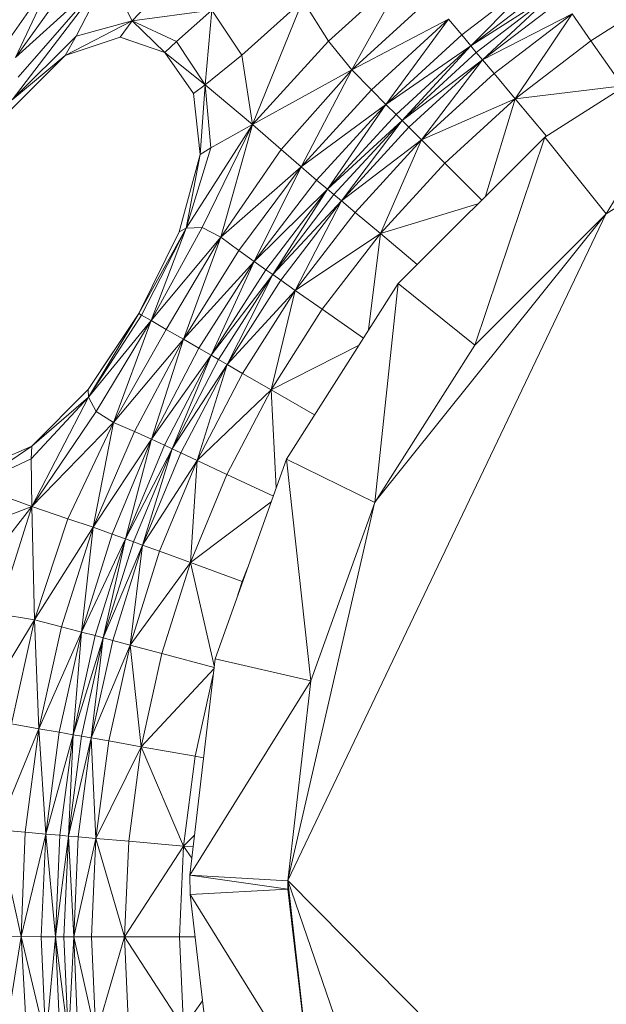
# Model space of a CAD drawing. Header units: feet. Extents: x 154 to 734, y 944 to 1247.
# Tile 51 of 63: x 241 to 253, y 1013 to 1035. Entities that reach past the tile are written whole.
import ezdxf

# ---------------------------------------------------------------- set-up
doc = ezdxf.new("R2010")
doc.units = ezdxf.units.FT
doc.header["$MEASUREMENT"] = 0
doc.layers.get('0').update_dxf_attribs({"true_color": 0x5890e1})

# ---------------------------------------------------------------- blocks, each defined once
blk = doc.blocks.new('A$Ca1c6a726')
at = {"color": 0, "linetype": 'Continuous', "lineweight": 0, "extrusion": (2.22045e-16, 1, -2.22045e-16)}
for p, q in [((87.278, 91.414), (86.282, 89.974)), ((86.282, 89.974), (87.278, 91.414)), ((87.278, 91.414), (86.403, 89.556)), ((86.403, 89.556), (87.278, 91.414)), ((94.881, 91.452), (93.177, 89.909)), ((93.177, 89.909), (94.881, 91.452)), ((94.881, 91.452), (93.682, 89.291)), ((93.682, 89.291), (94.881, 91.452)), ((97.824, 91.399), (96.061, 90.046)), ((96.061, 90.046), (97.824, 91.399)), ((97.824, 91.399), (96.259, 89.81)), ((96.259, 89.81), (97.824, 91.399)), ((88.413, 91.377), (86.334, 88.64)), ((88.413, 91.377), (86.334, 88.64)), ((88.413, 91.377), (86.403, 89.556)), ((88.413, 91.377), (86.403, 89.556)), ((87.652, 91.295), (86.403, 89.556)), ((87.652, 91.295), (86.403, 89.556)), ((86.465, 89.136), (88.413, 91.377)), ((88.413, 91.377), (86.465, 89.136)), ((88.413, 91.377), (87.715, 90.023)), ((87.715, 90.023), (88.413, 91.377)), ((88.927, 90.349), (88.413, 91.377)), ((88.927, 90.349), (88.413, 91.377)), ((89.724, 91.191), (88.927, 90.349)), ((88.927, 90.349), (89.724, 91.191)), ((98, 91.148), (96.259, 89.81)), ((98, 91.148), (96.259, 89.81)), ((98.106, 90.997), (96.259, 89.81)), ((98.106, 90.997), (96.259, 89.81)), ((98.106, 90.997), (96.377, 89.669)), ((96.377, 89.669), (98.106, 90.997)), ((98.106, 90.997), (96.512, 89.508)), ((96.512, 89.508), (98.106, 90.997)), ((100.599, 91.033), (98.858, 89.923)), ((98.858, 89.923), (100.599, 91.033)), ((92.621, 90.794), (91.3, 89.608)), ((91.3, 89.608), (92.621, 90.794)), ((92.621, 90.794), (91.531, 88.11)), ((91.531, 88.11), (92.621, 90.794)), ((93.177, 89.909), (92.621, 90.794)), ((93.177, 89.909), (92.621, 90.794)), ((95.387, 90.849), (93.682, 89.291)), ((95.387, 90.849), (93.682, 89.291)), ((98.227, 90.824), (96.512, 89.508)), ((98.227, 90.824), (96.512, 89.508)), ((90.655, 90.585), (88.927, 90.349)), ((90.655, 90.585), (88.927, 90.349)), ((90.655, 90.585), (89.886, 89.903)), ((89.886, 89.903), (90.655, 90.585)), ((90.655, 90.585), (90.51, 88.97)), ((90.51, 88.97), (90.655, 90.585)), ((91.3, 89.608), (90.655, 90.585)), ((91.3, 89.608), (90.655, 90.585)), ((88.927, 90.349), (87.476, 89.603)), ((88.927, 90.349), (87.476, 89.603)), ((88.927, 90.349), (87.715, 90.023)), ((88.927, 90.349), (87.715, 90.023)), ((88.927, 90.349), (88.671, 90.001)), ((88.671, 90.001), (88.927, 90.349)), ((89.886, 89.903), (88.927, 90.349)), ((89.886, 89.903), (88.927, 90.349)), ((89.634, 89.665), (88.927, 90.349)), ((89.634, 89.665), (88.927, 90.349)), ((95.774, 90.388), (93.682, 89.291)), ((95.774, 90.388), (93.682, 89.291)), ((95.774, 90.388), (94.107, 88.861)), ((94.107, 88.861), (95.774, 90.388)), ((95.774, 90.388), (94.422, 88.545)), ((94.422, 88.545), (95.774, 90.388)), ((96.061, 90.046), (95.774, 90.388)), ((96.061, 90.046), (95.774, 90.388)), ((98.449, 90.507), (96.512, 89.508)), ((98.449, 90.507), (96.512, 89.508)), ((98.449, 90.507), (96.761, 89.211)), ((96.761, 89.211), (98.449, 90.507)), ((98.449, 90.507), (97.22, 88.665)), ((97.22, 88.665), (98.449, 90.507)), ((98.858, 89.923), (98.449, 90.507)), ((98.858, 89.923), (98.449, 90.507)), ((101.654, 90.253), (97.856, 87.833)), ((101.654, 90.253), (97.856, 87.833)), ((101.654, 90.253), (99.189, 86.174)), ((99.189, 86.174), (101.654, 90.253)), ((87.715, 90.023), (86.334, 88.64)), ((87.715, 90.023), (86.334, 88.64)), ((87.715, 90.023), (87.476, 89.603)), ((87.476, 89.603), (87.715, 90.023)), ((88.671, 90.001), (87.476, 89.603)), ((88.671, 90.001), (87.476, 89.603)), ((88.671, 90.001), (87.476, 89.603)), ((88.671, 90.001), (87.476, 89.603)), ((88.671, 90.001), (87.476, 89.603)), ((88.671, 90.001), (87.476, 89.603)), ((89.053, 89.868), (88.671, 90.001)), ((89.053, 89.868), (88.671, 90.001)), ((89.634, 89.665), (88.671, 90.001)), ((88.671, 90.001), (88.671, 90.001)), ((89.634, 89.665), (88.671, 90.001)), ((88.671, 90.001), (88.671, 90.001)), ((89.634, 89.665), (88.671, 90.001)), ((89.634, 89.665), (88.671, 90.001)), ((93.177, 89.909), (91.531, 88.11)), ((93.177, 89.909), (91.531, 88.11)), ((93.682, 89.291), (93.177, 89.909)), ((93.682, 89.291), (93.177, 89.909)), ((96.061, 90.046), (94.422, 88.545)), ((96.061, 90.046), (94.422, 88.545)), ((96.259, 89.81), (96.061, 90.046)), ((96.259, 89.81), (96.061, 90.046)), ((98.858, 89.923), (97.22, 88.665)), ((98.858, 89.923), (97.22, 88.665)), ((99.539, 88.949), (98.858, 89.923)), ((99.539, 88.949), (98.858, 89.923)), ((89.886, 89.903), (89.634, 89.665)), ((89.634, 89.665), (89.886, 89.903)), ((90.51, 88.97), (89.886, 89.903)), ((90.51, 88.97), (89.886, 89.903)), ((96.259, 89.81), (94.422, 88.545)), ((96.259, 89.81), (94.422, 88.545)), ((96.259, 89.81), (94.639, 88.327)), ((94.639, 88.327), (96.259, 89.81)), ((96.259, 89.81), (94.77, 88.197)), ((94.77, 88.197), (96.259, 89.81)), ((96.377, 89.669), (96.259, 89.81)), ((96.377, 89.669), (96.259, 89.81)), ((87.476, 89.603), (86.157, 88.282)), ((87.476, 89.603), (86.157, 88.282)), ((86.157, 88.282), (87.476, 89.603)), ((87.476, 89.603), (86.157, 88.282)), ((87.476, 89.603), (86.334, 88.64)), ((87.476, 89.603), (86.334, 88.64)), ((87.476, 89.603), (87.476, 89.603)), ((87.476, 89.603), (87.476, 89.603)), ((90.254, 88.783), (89.634, 89.665)), ((89.634, 89.665), (89.634, 89.665)), ((89.634, 89.665), (89.634, 89.665)), ((90.254, 88.783), (89.634, 89.665)), ((90.254, 88.783), (89.634, 89.665)), ((89.634, 89.665), (89.634, 89.665)), ((90.254, 88.783), (89.634, 89.665)), ((89.634, 89.665), (89.634, 89.665)), ((89.634, 89.665), (89.634, 89.665)), ((89.634, 89.665), (89.634, 89.665)), ((89.634, 89.665), (89.634, 89.665)), ((89.634, 89.665), (89.634, 89.665)), ((90.51, 88.97), (89.634, 89.665)), ((90.51, 88.97), (89.634, 89.665)), ((90.254, 88.783), (89.634, 89.665)), ((90.254, 88.783), (89.634, 89.665)), ((91.3, 89.608), (90.51, 88.97)), ((91.3, 89.608), (90.51, 88.97)), ((91.531, 88.11), (91.3, 89.608)), ((91.531, 88.11), (91.3, 89.608)), ((96.377, 89.669), (94.77, 88.197)), ((96.377, 89.669), (94.77, 88.197)), ((96.512, 89.508), (94.77, 88.197)), ((96.512, 89.508), (94.77, 88.197)), ((96.512, 89.508), (94.919, 88.048)), ((94.919, 88.048), (96.512, 89.508)), ((96.512, 89.508), (95.192, 87.774)), ((95.192, 87.774), (96.512, 89.508)), ((96.512, 89.508), (96.377, 89.669)), ((96.512, 89.508), (96.377, 89.669)), ((96.761, 89.211), (96.512, 89.508)), ((96.761, 89.211), (96.512, 89.508)), ((93.682, 89.291), (91.531, 88.11)), ((93.682, 89.291), (91.531, 88.11)), ((93.682, 89.291), (92.152, 87.569)), ((92.152, 87.569), (93.682, 89.291)), ((93.682, 89.291), (92.587, 87.191)), ((92.587, 87.191), (93.682, 89.291)), ((94.107, 88.861), (93.682, 89.291)), ((94.107, 88.861), (93.682, 89.291)), ((96.761, 89.211), (95.192, 87.774)), ((96.761, 89.211), (95.192, 87.774)), ((97.22, 88.665), (96.761, 89.211)), ((97.22, 88.665), (96.761, 89.211)), ((90.51, 88.97), (90.254, 88.783)), ((90.254, 88.783), (90.51, 88.97)), ((90.51, 88.97), (90.401, 87.458)), ((90.401, 87.458), (90.51, 88.97)), ((91.531, 88.11), (90.51, 88.97)), ((91.531, 88.11), (90.51, 88.97)), ((90.634, 87.606), (90.51, 88.97)), ((90.634, 87.606), (90.51, 88.97)), ((94.107, 88.861), (92.587, 87.191)), ((94.107, 88.861), (92.587, 87.191)), ((94.422, 88.545), (94.107, 88.861)), ((94.422, 88.545), (94.107, 88.861)), ((99.539, 88.949), (97.22, 88.665)), ((99.539, 88.949), (97.22, 88.665)), ((90.401, 87.458), (90.254, 88.783)), ((90.254, 88.783), (90.254, 88.783)), ((90.401, 87.458), (90.254, 88.783)), ((90.254, 88.783), (90.254, 88.783)), ((90.401, 87.458), (90.254, 88.783)), ((90.254, 88.783), (90.254, 88.783)), ((90.401, 87.458), (90.254, 88.783)), ((90.254, 88.783), (90.254, 88.783)), ((90.401, 87.458), (90.254, 88.783)), ((90.401, 87.458), (90.254, 88.783)), ((97.22, 88.665), (95.192, 87.774)), ((97.22, 88.665), (95.192, 87.774)), ((97.22, 88.665), (95.697, 87.27)), ((95.697, 87.27), (97.22, 88.665)), ((97.22, 88.665), (96.575, 86.555)), ((96.575, 86.555), (97.22, 88.665)), ((97.896, 87.859), (97.22, 88.665)), ((97.896, 87.859), (97.22, 88.665)), ((94.422, 88.545), (92.587, 87.191)), ((94.422, 88.545), (92.587, 87.191)), ((94.422, 88.545), (92.92, 86.907)), ((92.92, 86.907), (94.422, 88.545)), ((94.422, 88.545), (93.155, 86.71)), ((93.155, 86.71), (94.422, 88.545)), ((94.639, 88.327), (94.422, 88.545)), ((94.639, 88.327), (94.422, 88.545)), ((94.639, 88.327), (93.155, 86.71)), ((94.639, 88.327), (93.155, 86.71)), ((94.77, 88.197), (94.639, 88.327)), ((94.77, 88.197), (94.639, 88.327)), ((102.591, 88.34), (99.189, 86.174)), ((102.591, 88.34), (99.189, 86.174)), ((91.531, 88.11), (90.095, 85.864)), ((91.531, 88.11), (90.095, 85.864)), ((91.531, 88.11), (90.447, 85.878)), ((90.447, 85.878), (91.531, 88.11)), ((90.634, 87.606), (91.531, 88.11)), ((91.531, 88.11), (90.634, 87.606)), ((91.531, 88.11), (90.845, 85.672)), ((90.845, 85.672), (91.531, 88.11)), ((92.152, 87.569), (91.531, 88.11)), ((92.152, 87.569), (91.531, 88.11)), ((94.77, 88.197), (93.155, 86.71)), ((94.77, 88.197), (93.155, 86.71)), ((94.77, 88.197), (93.296, 86.591)), ((93.296, 86.591), (94.77, 88.197)), ((94.77, 88.197), (93.458, 86.456)), ((93.458, 86.456), (94.77, 88.197)), ((94.919, 88.048), (93.458, 86.456)), ((94.919, 88.048), (93.458, 86.456)), ((94.919, 88.048), (94.77, 88.197)), ((94.919, 88.048), (94.77, 88.197)), ((95.192, 87.774), (94.919, 88.048)), ((95.192, 87.774), (94.919, 88.048)), ((95.192, 87.774), (93.458, 86.456)), ((95.192, 87.774), (93.458, 86.456)), ((95.192, 87.774), (93.755, 86.207)), ((93.755, 86.207), (95.192, 87.774)), ((95.192, 87.774), (94.301, 85.748)), ((94.301, 85.748), (95.192, 87.774)), ((97.856, 87.833), (94.684, 84.669)), ((94.684, 84.669), (97.856, 87.833)), ((95.697, 87.27), (95.192, 87.774)), ((95.697, 87.27), (95.192, 87.774)), ((97.856, 87.833), (96.347, 83.333)), ((96.347, 83.333), (97.856, 87.833)), ((99.189, 86.174), (97.856, 87.833)), ((99.189, 86.174), (97.856, 87.833)), ((90.634, 87.606), (90.095, 85.864)), ((90.634, 87.606), (90.095, 85.864)), ((90.634, 87.606), (90.401, 87.458)), ((90.634, 87.606), (90.401, 87.458)), ((92.152, 87.569), (90.845, 85.672)), ((92.152, 87.569), (90.845, 85.672)), ((92.587, 87.191), (92.152, 87.569)), ((92.587, 87.191), (92.152, 87.569)), ((90.401, 87.458), (89.946, 85.79)), ((90.401, 87.458), (89.946, 85.79)), ((90.401, 87.458), (89.946, 85.79)), ((90.401, 87.458), (89.946, 85.79)), ((90.401, 87.458), (90.095, 85.864)), ((90.095, 85.864), (90.401, 87.458)), ((90.401, 87.458), (90.401, 87.458)), ((90.401, 87.458), (90.401, 87.458)), ((90.401, 87.458), (90.401, 87.458)), ((90.401, 87.458), (90.401, 87.458)), ((90.401, 87.458), (90.401, 87.458)), ((90.401, 87.458), (90.401, 87.458)), ((92.587, 87.191), (90.845, 85.672)), ((92.587, 87.191), (90.845, 85.672)), ((92.587, 87.191), (91.236, 85.381)), ((91.236, 85.381), (92.587, 87.191)), ((92.587, 87.191), (91.568, 85.143)), ((91.568, 85.143), (92.587, 87.191)), ((92.92, 86.907), (92.587, 87.191)), ((92.92, 86.907), (92.587, 87.191)), ((95.697, 87.27), (94.301, 85.748)), ((95.697, 87.27), (94.301, 85.748)), ((96.493, 86.473), (95.697, 87.27)), ((96.493, 86.473), (95.697, 87.27)), ((92.92, 86.907), (91.568, 85.143)), ((92.92, 86.907), (91.568, 85.143)), ((93.155, 86.71), (91.568, 85.143)), ((93.155, 86.71), (91.568, 85.143)), ((93.155, 86.71), (91.819, 84.967)), ((91.819, 84.967), (93.155, 86.71)), ((93.155, 86.71), (91.97, 84.862)), ((91.97, 84.862), (93.155, 86.71)), ((93.155, 86.71), (92.92, 86.907)), ((93.155, 86.71), (92.92, 86.907)), ((93.296, 86.591), (93.155, 86.71)), ((93.296, 86.591), (93.155, 86.71)), ((93.296, 86.591), (91.97, 84.862)), ((93.296, 86.591), (91.97, 84.862)), ((93.458, 86.456), (93.296, 86.591)), ((93.458, 86.456), (93.296, 86.591)), ((93.458, 86.456), (91.97, 84.862)), ((93.458, 86.456), (91.97, 84.862)), ((93.458, 86.456), (92.143, 84.741)), ((92.143, 84.741), (93.458, 86.456)), ((93.458, 86.456), (92.46, 84.519)), ((92.46, 84.519), (93.458, 86.456)), ((93.755, 86.207), (93.458, 86.456)), ((93.755, 86.207), (93.458, 86.456)), ((96.411, 86.392), (94.301, 85.748)), ((96.411, 86.392), (94.301, 85.748)), ((99.182, 86.168), (92.301, 71.753)), ((99.182, 86.168), (92.301, 71.753)), ((93.755, 86.207), (92.46, 84.519)), ((93.755, 86.207), (92.46, 84.519)), ((94.301, 85.748), (93.755, 86.207)), ((94.301, 85.748), (93.755, 86.207)), ((99.158, 86.144), (94.201, 79.967)), ((99.158, 86.144), (94.201, 79.967)), ((99.189, 86.174), (96.347, 83.333)), ((99.189, 86.174), (96.347, 83.333)), ((96.347, 83.333), (99.189, 86.174)), ((99.189, 86.174), (96.347, 83.333)), ((90.095, 85.864), (89.076, 84.018)), ((90.095, 85.864), (89.076, 84.018)), ((90.095, 85.864), (89.132, 83.986)), ((89.132, 83.986), (90.095, 85.864)), ((90.447, 85.878), (89.341, 83.865)), ((90.447, 85.878), (89.341, 83.865)), ((90.095, 85.864), (89.341, 83.865)), ((89.341, 83.865), (90.095, 85.864)), ((90.095, 85.864), (89.946, 85.79)), ((90.095, 85.864), (89.946, 85.79)), ((90.447, 85.878), (90.095, 85.864)), ((90.447, 85.878), (90.095, 85.864)), ((90.845, 85.672), (90.447, 85.878)), ((90.845, 85.672), (90.447, 85.878)), ((89.946, 85.79), (89.076, 84.018)), ((89.946, 85.79), (89.076, 84.018)), ((89.946, 85.79), (89.076, 84.018)), ((89.946, 85.79), (89.076, 84.018)), ((90.845, 85.672), (89.341, 83.865)), ((90.845, 85.672), (89.341, 83.865)), ((90.845, 85.672), (89.668, 83.676)), ((89.668, 83.676), (90.845, 85.672)), ((89.946, 85.79), (89.946, 85.79)), ((89.946, 85.79), (89.946, 85.79)), ((90.845, 85.672), (90.038, 83.463)), ((90.038, 83.463), (90.845, 85.672)), ((91.236, 85.381), (90.845, 85.672)), ((91.236, 85.381), (90.845, 85.672)), ((94.301, 85.748), (92.46, 84.519)), ((94.301, 85.748), (92.46, 84.519)), ((94.301, 85.748), (93.044, 84.11)), ((93.044, 84.11), (94.301, 85.748)), ((94.301, 85.748), (94.046, 83.665)), ((94.046, 83.665), (94.301, 85.748)), ((95.097, 85.08), (94.301, 85.748)), ((95.097, 85.08), (94.301, 85.748)), ((91.236, 85.381), (90.038, 83.463)), ((91.236, 85.381), (90.038, 83.463)), ((91.568, 85.143), (91.236, 85.381)), ((91.568, 85.143), (91.236, 85.381)), ((91.568, 85.143), (90.038, 83.463)), ((91.568, 85.143), (90.038, 83.463)), ((91.568, 85.143), (90.374, 83.269)), ((90.374, 83.269), (91.568, 85.143)), ((91.568, 85.143), (90.64, 83.116)), ((90.64, 83.116), (91.568, 85.143)), ((91.819, 84.967), (91.568, 85.143)), ((91.819, 84.967), (91.568, 85.143)), ((91.819, 84.967), (90.64, 83.116)), ((91.819, 84.967), (90.64, 83.116)), ((91.97, 84.862), (90.64, 83.116)), ((91.97, 84.862), (90.64, 83.116)), ((91.97, 84.862), (90.8, 83.024)), ((90.8, 83.024), (91.97, 84.862)), ((91.97, 84.862), (90.982, 82.919)), ((90.982, 82.919), (91.97, 84.862)), ((91.97, 84.862), (91.819, 84.967)), ((91.97, 84.862), (91.819, 84.967)), ((92.143, 84.741), (91.97, 84.862)), ((92.143, 84.741), (91.97, 84.862)), ((92.143, 84.741), (90.982, 82.919)), ((92.143, 84.741), (90.982, 82.919)), ((92.46, 84.519), (92.143, 84.741)), ((92.46, 84.519), (92.143, 84.741)), ((94.684, 84.669), (92.269, 80.867)), ((94.684, 84.669), (92.269, 80.867)), ((94.684, 84.669), (94.177, 79.93)), ((94.177, 79.93), (94.684, 84.669)), ((96.347, 83.333), (94.684, 84.669)), ((96.347, 83.333), (94.684, 84.669)), ((92.46, 84.519), (90.982, 82.919)), ((92.46, 84.519), (90.982, 82.919)), ((92.46, 84.519), (91.317, 82.725)), ((91.317, 82.725), (92.46, 84.519)), ((92.46, 84.519), (91.935, 82.368)), ((91.935, 82.368), (92.46, 84.519)), ((93.044, 84.11), (92.46, 84.519)), ((93.044, 84.11), (92.46, 84.519)), ((89.076, 84.018), (87.975, 82.378)), ((89.076, 84.018), (87.975, 82.378)), ((89.076, 84.018), (87.975, 82.378)), ((89.076, 84.018), (87.975, 82.378)), ((89.076, 84.018), (87.986, 82.213)), ((87.986, 82.213), (89.076, 84.018)), ((89.132, 83.986), (87.986, 82.213)), ((89.132, 83.986), (87.986, 82.213)), ((89.076, 84.018), (89.076, 84.018)), ((89.076, 84.018), (89.076, 84.018)), ((89.076, 84.018), (89.076, 84.018)), ((89.076, 84.018), (89.076, 84.018)), ((89.076, 84.018), (89.076, 84.018)), ((89.076, 84.018), (89.076, 84.018)), ((89.132, 83.986), (89.076, 84.018)), ((89.132, 83.986), (89.076, 84.018)), ((89.341, 83.865), (89.132, 83.986)), ((89.341, 83.865), (89.132, 83.986)), ((93.044, 84.11), (91.935, 82.368)), ((93.044, 84.11), (91.935, 82.368)), ((93.933, 83.487), (93.044, 84.11)), ((93.933, 83.487), (93.044, 84.11)), ((89.341, 83.865), (87.986, 82.213)), ((89.341, 83.865), (87.986, 82.213)), ((89.341, 83.865), (88.15, 81.901)), ((88.15, 81.901), (89.341, 83.865)), ((89.341, 83.865), (88.528, 81.66)), ((88.528, 81.66), (89.341, 83.865)), ((89.668, 83.676), (89.341, 83.865)), ((89.341, 83.865), (89.341, 83.865)), ((89.668, 83.676), (89.341, 83.865)), ((89.341, 83.865), (89.341, 83.865)), ((89.668, 83.676), (88.528, 81.66)), ((89.668, 83.676), (88.528, 81.66)), ((90.038, 83.463), (89.668, 83.676)), ((90.038, 83.463), (89.668, 83.676)), ((90.038, 83.463), (88.528, 81.66)), ((90.038, 83.463), (88.528, 81.66)), ((90.038, 83.463), (88.976, 81.467)), ((88.976, 81.467), (90.038, 83.463)), ((90.038, 83.463), (89.347, 81.299)), ((89.347, 81.299), (90.038, 83.463)), ((90.374, 83.269), (90.038, 83.463)), ((90.374, 83.269), (90.038, 83.463)), ((93.838, 83.337), (91.935, 82.368)), ((93.838, 83.337), (91.935, 82.368)), ((96.347, 83.333), (94.177, 79.93)), ((96.347, 83.333), (94.177, 79.93)), ((96.347, 83.333), (96.307, 83.27)), ((96.347, 83.333), (96.307, 83.27)), ((96.347, 83.333), (96.347, 83.333)), ((96.347, 83.333), (96.347, 83.333)), ((88.52, 83.19), (87.975, 82.378)), ((88.52, 83.19), (87.975, 82.378)), ((90.374, 83.269), (89.347, 81.299)), ((90.374, 83.269), (89.347, 81.299)), ((90.64, 83.116), (89.347, 81.299)), ((90.64, 83.116), (89.347, 81.299)), ((90.64, 83.116), (89.626, 81.169)), ((89.626, 81.169), (90.64, 83.116)), ((90.64, 83.116), (89.793, 81.092)), ((89.793, 81.092), (90.64, 83.116)), ((90.64, 83.116), (90.374, 83.269)), ((90.64, 83.116), (90.374, 83.269)), ((90.64, 83.116), (90.64, 83.116)), ((90.8, 83.024), (90.64, 83.116)), ((90.64, 83.116), (90.64, 83.116)), ((90.8, 83.024), (90.64, 83.116)), ((90.8, 83.024), (89.793, 81.092)), ((90.8, 83.024), (89.793, 81.092)), ((90.982, 82.919), (89.793, 81.092)), ((90.982, 82.919), (89.793, 81.092)), ((90.982, 82.919), (89.984, 81.003)), ((89.984, 81.003), (90.982, 82.919)), ((90.982, 82.919), (90.335, 80.839)), ((90.335, 80.839), (90.982, 82.919)), ((90.982, 82.919), (90.8, 83.024)), ((90.982, 82.919), (90.8, 83.024)), ((91.317, 82.725), (90.982, 82.919)), ((91.317, 82.725), (90.982, 82.919)), ((91.317, 82.725), (90.335, 80.839)), ((91.317, 82.725), (90.335, 80.839)), ((91.935, 82.368), (91.317, 82.725)), ((91.935, 82.368), (91.317, 82.725)), ((87.975, 82.378), (86.758, 81.151)), ((87.975, 82.378), (86.758, 81.151)), ((87.975, 82.378), (86.758, 81.151)), ((87.975, 82.378), (86.758, 81.151)), ((87.975, 82.378), (86.758, 81.151)), ((87.975, 82.378), (86.758, 81.151)), ((87.975, 82.378), (87.975, 82.378)), ((87.975, 82.378), (87.975, 82.378)), ((87.986, 82.213), (87.975, 82.378)), ((87.986, 82.213), (87.975, 82.378)), ((91.935, 82.368), (90.335, 80.839)), ((91.935, 82.368), (90.335, 80.839)), ((91.935, 82.368), (90.981, 80.537)), ((90.981, 80.537), (91.935, 82.368)), ((92.877, 81.824), (91.935, 82.368)), ((92.877, 81.824), (91.935, 82.368)), ((92.046, 80.245), (91.935, 82.368)), ((92.046, 80.245), (91.935, 82.368)), ((87.986, 82.213), (86.746, 80.875)), ((87.986, 82.213), (86.746, 80.875)), ((87.986, 82.213), (86.758, 79.847)), ((87.986, 82.213), (86.758, 81.151)), ((86.758, 79.847), (87.986, 82.213)), ((87.986, 82.213), (86.758, 81.151)), ((88.15, 81.901), (87.986, 82.213)), ((88.15, 81.901), (87.986, 82.213)), ((88.15, 81.901), (86.758, 79.847)), ((88.15, 81.901), (86.758, 79.847)), ((88.528, 81.66), (88.15, 81.901)), ((88.528, 81.66), (88.15, 81.901)), ((88.528, 81.66), (86.758, 79.847)), ((88.528, 81.66), (86.758, 79.847)), ((88.528, 81.66), (87.538, 79.58)), ((87.538, 79.58), (88.528, 81.66)), ((88.528, 81.66), (88.084, 79.393)), ((88.084, 79.393), (88.528, 81.66)), ((88.976, 81.467), (88.528, 81.66)), ((88.976, 81.467), (88.528, 81.66)), ((88.976, 81.467), (88.084, 79.393)), ((88.976, 81.467), (88.084, 79.393)), ((89.347, 81.299), (88.976, 81.467)), ((89.347, 81.299), (88.976, 81.467)), ((89.347, 81.299), (88.084, 79.393)), ((89.347, 81.299), (88.084, 79.393)), ((89.347, 81.299), (88.496, 79.247)), ((88.496, 79.247), (89.347, 81.299)), ((89.347, 81.299), (88.785, 79.142)), ((88.785, 79.142), (89.347, 81.299)), ((89.626, 81.169), (88.785, 79.142)), ((89.626, 81.169), (88.785, 79.142)), ((89.626, 81.169), (89.347, 81.299)), ((89.626, 81.169), (89.347, 81.299)), ((89.793, 81.092), (89.626, 81.169)), ((89.793, 81.092), (89.626, 81.169)), ((86.758, 81.151), (85.502, 80.301)), ((86.758, 81.151), (85.502, 80.301)), ((86.758, 81.151), (85.536, 80.616)), ((85.536, 80.616), (86.758, 81.151)), ((85.536, 80.616), (86.758, 81.151)), ((86.758, 81.151), (85.536, 80.616)), ((86.758, 81.151), (86.746, 80.875)), ((86.746, 80.875), (86.758, 81.151)), ((86.758, 81.151), (86.758, 81.151)), ((86.758, 81.151), (86.758, 81.151)), ((86.758, 81.151), (86.758, 81.151)), ((86.758, 81.151), (86.758, 81.151)), ((86.758, 81.151), (86.758, 81.151)), ((86.758, 81.151), (86.758, 81.151)), ((86.758, 81.151), (86.758, 81.151)), ((86.758, 81.151), (86.758, 81.151)), ((89.793, 81.092), (88.785, 79.142)), ((89.793, 81.092), (88.785, 79.142)), ((89.793, 81.092), (88.958, 79.079)), ((88.958, 79.079), (89.793, 81.092)), ((89.793, 81.092), (89.156, 79.007)), ((89.156, 79.007), (89.793, 81.092)), ((89.984, 81.003), (89.156, 79.007)), ((89.984, 81.003), (89.156, 79.007)), ((89.984, 81.003), (89.793, 81.092)), ((89.984, 81.003), (89.793, 81.092)), ((90.335, 80.839), (89.984, 81.003)), ((90.335, 80.839), (89.984, 81.003)), ((86.746, 80.875), (85.502, 80.301)), ((86.746, 80.875), (85.502, 80.301)), ((86.758, 79.847), (86.746, 80.875)), ((86.758, 79.847), (86.746, 80.875)), ((90.335, 80.839), (89.156, 79.007)), ((90.335, 80.839), (89.156, 79.007)), ((90.335, 80.839), (89.52, 78.875)), ((89.52, 78.875), (90.335, 80.839)), ((90.335, 80.839), (90.19, 78.631)), ((90.19, 78.631), (90.335, 80.839)), ((90.981, 80.537), (90.335, 80.839)), ((90.981, 80.537), (90.335, 80.839)), ((92.269, 80.867), (90.725, 76.551)), ((90.725, 76.551), (92.269, 80.867)), ((94.177, 79.93), (92.269, 80.867)), ((94.177, 79.93), (92.269, 80.867)), ((92.795, 76.075), (92.269, 80.867)), ((92.795, 76.075), (92.269, 80.867)), ((90.981, 80.537), (90.19, 78.631)), ((90.981, 80.537), (90.19, 78.631)), ((91.984, 80.07), (90.981, 80.537)), ((91.984, 80.07), (90.981, 80.537)), ((86.758, 79.847), (85.502, 80.301)), ((86.758, 79.847), (85.502, 80.301)), ((91.94, 79.947), (90.19, 78.631)), ((91.94, 79.947), (90.19, 78.631)), ((94.173, 79.917), (92.301, 71.757)), ((94.173, 79.917), (92.301, 71.757)), ((92.795, 76.075), (94.177, 79.93)), ((94.177, 79.93), (92.795, 76.075)), ((86.758, 79.847), (84.979, 77.562)), ((86.758, 79.847), (84.979, 77.562)), ((86.758, 79.847), (85.345, 79.298)), ((86.758, 79.847), (85.345, 79.298)), ((86.758, 79.847), (86.024, 77.523)), ((86.024, 77.523), (86.758, 79.847)), ((87.538, 79.58), (86.758, 79.847)), ((87.538, 79.58), (86.758, 79.847)), ((86.813, 77.395), (86.758, 79.847)), ((86.813, 77.395), (86.758, 79.847)), ((87.538, 79.58), (86.813, 77.395)), ((86.813, 77.395), (87.538, 79.58)), ((88.084, 79.393), (87.538, 79.58)), ((88.084, 79.393), (87.538, 79.58)), ((88.084, 79.393), (86.813, 77.395)), ((88.084, 79.393), (86.813, 77.395)), ((88.084, 79.393), (87.397, 77.242)), ((87.397, 77.242), (88.084, 79.393)), ((88.084, 79.393), (87.829, 77.128)), ((87.829, 77.128), (88.084, 79.393)), ((88.496, 79.247), (88.084, 79.393)), ((88.496, 79.247), (88.084, 79.393)), ((88.496, 79.247), (87.829, 77.128)), ((88.496, 79.247), (87.829, 77.128)), ((88.785, 79.142), (87.829, 77.128)), ((88.785, 79.142), (87.829, 77.128)), ((88.785, 79.142), (88.126, 77.049)), ((88.126, 77.049), (88.785, 79.142)), ((88.785, 79.142), (88.304, 77.001)), ((88.304, 77.001), (88.785, 79.142)), ((88.958, 79.079), (88.304, 77.001)), ((88.958, 79.079), (88.304, 77.001)), ((88.785, 79.142), (88.496, 79.247)), ((88.785, 79.142), (88.496, 79.247)), ((88.958, 79.079), (88.785, 79.142)), ((88.958, 79.079), (88.785, 79.142)), ((89.156, 79.007), (88.958, 79.079)), ((89.156, 79.007), (88.958, 79.079)), ((89.156, 79.007), (88.304, 77.001)), ((89.156, 79.007), (88.304, 77.001)), ((89.156, 79.007), (88.508, 76.947)), ((88.508, 76.947), (89.156, 79.007)), ((89.156, 79.007), (88.882, 76.846)), ((88.882, 76.846), (89.156, 79.007)), ((89.52, 78.875), (88.882, 76.846)), ((89.52, 78.875), (88.882, 76.846)), ((89.52, 78.875), (89.156, 79.007)), ((89.52, 78.875), (89.156, 79.007)), ((90.19, 78.631), (89.52, 78.875)), ((90.19, 78.631), (89.52, 78.875)), ((90.19, 78.631), (88.882, 76.846)), ((90.19, 78.631), (88.882, 76.846)), ((90.19, 78.631), (89.57, 76.662)), ((89.57, 76.662), (90.19, 78.631)), ((91.306, 78.224), (90.19, 78.631)), ((91.306, 78.224), (90.19, 78.631)), ((90.707, 76.398), (90.19, 78.631)), ((90.707, 76.398), (90.19, 78.631)), ((91.433, 78.531), (91.306, 78.224)), ((91.306, 78.224), (91.433, 78.531)), ((91.306, 78.224), (91.177, 77.815)), ((91.177, 77.815), (91.306, 78.224)), ((91.322, 78.219), (91.306, 78.224)), ((91.322, 78.219), (91.306, 78.224)), ((86.813, 77.395), (85.541, 75.277)), ((86.813, 77.395), (85.541, 75.277)), ((86.813, 77.395), (86.024, 77.523)), ((86.813, 77.395), (86.024, 77.523)), ((86.813, 77.395), (86.316, 75.14)), ((86.316, 75.14), (86.813, 77.395)), ((87.397, 77.242), (86.813, 77.395)), ((87.397, 77.242), (86.813, 77.395)), ((86.91, 75.036), (86.813, 77.395)), ((86.91, 75.036), (86.813, 77.395)), ((87.397, 77.242), (86.91, 75.036)), ((86.91, 75.036), (87.397, 77.242)), ((87.829, 77.128), (86.91, 75.036)), ((87.829, 77.128), (86.91, 75.036)), ((87.829, 77.128), (87.349, 74.959)), ((87.349, 74.959), (87.829, 77.128)), ((87.829, 77.128), (87.397, 77.242)), ((87.829, 77.128), (87.397, 77.242)), ((87.829, 77.128), (87.652, 74.906)), ((87.652, 74.906), (87.829, 77.128)), ((88.126, 77.049), (87.829, 77.128)), ((88.126, 77.049), (87.829, 77.128)), ((88.126, 77.049), (87.652, 74.906)), ((88.126, 77.049), (87.652, 74.906)), ((88.304, 77.001), (87.652, 74.906)), ((88.304, 77.001), (87.652, 74.906)), ((88.304, 77.001), (87.833, 74.874)), ((87.833, 74.874), (88.304, 77.001)), ((88.304, 77.001), (88.041, 74.837)), ((88.041, 74.837), (88.304, 77.001)), ((88.508, 76.947), (88.041, 74.837)), ((88.508, 76.947), (88.041, 74.837)), ((88.304, 77.001), (88.126, 77.049)), ((88.304, 77.001), (88.126, 77.049)), ((88.508, 76.947), (88.304, 77.001)), ((88.508, 76.947), (88.304, 77.001)), ((88.882, 76.846), (88.508, 76.947)), ((88.882, 76.846), (88.508, 76.947)), ((88.882, 76.846), (88.041, 74.837)), ((88.882, 76.846), (88.041, 74.837)), ((88.882, 76.846), (88.422, 74.77)), ((88.422, 74.77), (88.882, 76.846)), ((89.57, 76.662), (88.882, 76.846)), ((89.57, 76.662), (88.882, 76.846)), ((89.124, 74.646), (88.882, 76.846)), ((89.124, 74.646), (88.882, 76.846)), ((89.57, 76.662), (89.124, 74.646)), ((89.124, 74.646), (89.57, 76.662)), ((90.703, 76.358), (89.57, 76.662)), ((90.703, 76.358), (89.57, 76.662)), ((90.725, 76.551), (90.18, 71.866)), ((90.725, 76.551), (90.18, 71.866)), ((92.795, 76.075), (90.725, 76.551)), ((92.795, 76.075), (90.725, 76.551)), ((90.7, 76.336), (89.124, 74.646)), ((90.7, 76.336), (89.124, 74.646)), ((92.795, 76.075), (90.18, 71.866)), ((92.795, 76.075), (90.18, 71.866)), ((90.685, 76.209), (90.294, 74.44)), ((90.294, 74.44), (90.685, 76.209)), ((92.795, 76.075), (92.3, 71.743)), ((92.3, 71.743), (92.795, 76.075)), ((86.91, 75.036), (86.012, 72.851)), ((86.91, 75.036), (86.012, 72.851)), ((86.91, 75.036), (86.316, 75.14)), ((86.91, 75.036), (86.316, 75.14)), ((86.91, 75.036), (86.614, 72.796)), ((86.614, 72.796), (86.91, 75.036)), ((87.349, 74.959), (86.91, 75.036)), ((87.349, 74.959), (86.91, 75.036)), ((87.059, 72.756), (86.91, 75.036)), ((87.059, 72.756), (86.91, 75.036)), ((87.349, 74.959), (87.059, 72.756)), ((87.059, 72.756), (87.349, 74.959)), ((87.652, 74.906), (87.059, 72.756)), ((87.652, 74.906), (87.059, 72.756)), ((87.652, 74.906), (87.349, 74.959)), ((87.652, 74.906), (87.349, 74.959)), ((87.652, 74.906), (87.365, 72.729)), ((87.365, 72.729), (87.652, 74.906)), ((87.652, 74.906), (87.549, 72.713)), ((87.549, 72.713), (87.652, 74.906)), ((87.833, 74.874), (87.549, 72.713)), ((87.833, 74.874), (87.549, 72.713)), ((88.041, 74.837), (87.549, 72.713)), ((88.041, 74.837), (87.549, 72.713)), ((87.833, 74.874), (87.652, 74.906)), ((87.833, 74.874), (87.652, 74.906)), ((88.041, 74.837), (87.759, 72.695)), ((87.759, 72.695), (88.041, 74.837)), ((88.041, 74.837), (87.833, 74.874)), ((88.041, 74.837), (87.833, 74.874)), ((88.422, 74.77), (88.041, 74.837)), ((88.422, 74.77), (88.041, 74.837)), ((88.145, 72.661), (88.041, 74.837)), ((88.145, 72.661), (88.041, 74.837)), ((88.145, 72.661), (88.422, 74.77)), ((88.422, 74.77), (88.145, 72.661)), ((89.124, 74.646), (88.145, 72.661)), ((89.124, 74.646), (88.145, 72.661)), ((89.124, 74.646), (88.422, 74.77)), ((89.124, 74.646), (88.422, 74.77)), ((89.124, 74.646), (88.855, 72.599)), ((88.855, 72.599), (89.124, 74.646)), ((90.294, 74.44), (89.124, 74.646)), ((90.294, 74.44), (89.124, 74.646)), ((90.038, 72.495), (89.124, 74.646)), ((90.038, 72.495), (89.124, 74.646)), ((90.294, 74.44), (90.038, 72.495)), ((90.038, 72.495), (90.294, 74.44)), ((90.476, 74.408), (90.294, 74.44)), ((90.476, 74.408), (90.294, 74.44)), ((86.614, 72.796), (86.012, 72.851)), ((86.614, 72.796), (86.012, 72.851)), ((86.524, 70.539), (86.012, 72.851)), ((86.524, 70.539), (86.012, 72.851)), ((86.614, 72.796), (86.524, 70.539)), ((86.524, 70.539), (86.614, 72.796)), ((87.059, 72.756), (86.524, 70.539)), ((87.059, 72.756), (86.524, 70.539)), ((87.059, 72.756), (86.614, 72.796)), ((87.059, 72.756), (86.614, 72.796)), ((87.059, 72.756), (86.962, 70.536)), ((86.962, 70.536), (87.059, 72.756)), ((87.365, 72.729), (87.059, 72.756)), ((87.365, 72.729), (87.059, 72.756)), ((87.269, 70.536), (87.059, 72.756)), ((87.269, 70.536), (87.059, 72.756)), ((87.365, 72.729), (87.269, 70.536)), ((87.269, 70.536), (87.365, 72.729)), ((87.549, 72.713), (87.269, 70.536)), ((87.549, 72.713), (87.269, 70.536)), ((87.549, 72.713), (87.365, 72.729)), ((87.549, 72.713), (87.365, 72.729)), ((87.549, 72.713), (87.453, 70.536)), ((87.453, 70.536), (87.549, 72.713)), ((87.759, 72.695), (87.549, 72.713)), ((87.759, 72.695), (87.549, 72.713)), ((87.664, 70.536), (87.549, 72.713)), ((87.664, 70.536), (87.549, 72.713)), ((87.759, 72.695), (87.664, 70.536)), ((87.664, 70.536), (87.759, 72.695)), ((88.145, 72.661), (87.664, 70.536)), ((88.145, 72.661), (87.664, 70.536)), ((88.145, 72.661), (87.759, 72.695)), ((88.145, 72.661), (87.759, 72.695)), ((88.145, 72.661), (88.051, 70.536)), ((88.051, 70.536), (88.145, 72.661)), ((88.855, 72.599), (88.145, 72.661)), ((88.855, 72.599), (88.145, 72.661)), ((88.764, 70.536), (88.145, 72.661)), ((88.764, 70.536), (88.145, 72.661)), ((90.281, 72.732), (90.038, 72.495)), ((90.281, 72.732), (90.038, 72.495)), ((88.764, 70.536), (88.855, 72.599)), ((88.855, 72.599), (88.764, 70.536)), ((90.038, 72.495), (88.764, 70.536)), ((90.038, 72.495), (88.764, 70.536)), ((90.038, 72.495), (88.855, 72.599)), ((90.038, 72.495), (88.855, 72.599)), ((90.038, 72.495), (89.952, 70.536)), ((89.952, 70.536), (90.038, 72.495)), ((90.251, 72.477), (90.038, 72.495)), ((90.251, 72.477), (90.038, 72.495)), ((90.223, 72.237), (90.038, 72.495)), ((90.223, 72.237), (90.038, 72.495)), ((92.3, 71.566), (90.18, 71.866)), ((90.184, 71.451), (90.18, 71.866)), ((90.184, 71.451), (90.18, 71.866)), ((92.3, 71.743), (90.18, 71.866)), ((92.3, 71.743), (90.18, 71.866)), ((92.3, 71.566), (90.18, 71.866)), ((110.775, 53.102), (92.3, 71.75)), ((110.775, 53.102), (92.3, 71.75)), ((96.343, 59.992), (92.3, 71.749)), ((96.343, 59.992), (92.3, 71.749)), ((92.799, 67.25), (92.3, 71.747)), ((92.799, 67.25), (92.3, 71.747)), ((92.3, 71.744), (92.3, 71.574)), ((92.3, 71.574), (92.3, 71.744)), ((92.3, 71.566), (92.3, 71.743)), ((92.3, 71.574), (92.3, 71.743)), ((92.3, 71.743), (92.3, 71.566)), ((92.3, 71.574), (92.3, 71.743)), ((92.3, 71.566), (90.184, 71.451)), ((90.184, 71.451), (92.3, 71.566)), ((90.725, 66.758), (90.184, 71.451)), ((92.799, 67.242), (90.184, 71.451)), ((90.725, 66.758), (90.184, 71.451)), ((92.799, 67.242), (90.184, 71.451)), ((92.3, 71.574), (92.3, 71.566)), ((92.799, 67.25), (92.3, 71.574)), ((92.3, 71.574), (92.3, 71.566)), ((92.799, 67.25), (92.3, 71.574)), ((92.799, 67.242), (92.3, 71.566)), ((92.799, 67.25), (92.3, 71.566)), ((92.799, 67.242), (92.3, 71.566)), ((92.799, 67.25), (92.3, 71.566)), ((86.524, 70.539), (85.947, 70.549)), ((86.524, 70.539), (85.947, 70.549)), ((86.524, 70.539), (86.165, 68.254)), ((86.165, 68.254), (86.524, 70.539)), ((86.962, 70.536), (86.524, 70.539)), ((87.059, 68.315), (86.524, 70.539)), ((87.059, 68.315), (86.524, 70.539)), ((86.652, 68.284), (86.524, 70.539)), ((86.652, 68.284), (86.524, 70.539)), ((86.962, 70.536), (86.524, 70.539)), ((87.269, 70.536), (86.962, 70.536)), ((87.059, 68.315), (86.962, 70.536)), ((87.059, 68.315), (86.962, 70.536)), ((87.269, 70.536), (86.962, 70.536)), ((87.269, 70.536), (87.059, 68.315)), ((87.059, 68.315), (87.269, 70.536)), ((87.365, 68.342), (87.269, 70.536)), ((87.453, 70.536), (87.269, 70.536)), ((87.549, 68.358), (87.269, 70.536)), ((87.549, 68.358), (87.269, 70.536)), ((87.365, 68.342), (87.269, 70.536)), ((87.453, 70.536), (87.269, 70.536)), ((87.664, 70.536), (87.453, 70.536)), ((87.549, 68.358), (87.453, 70.536)), ((87.549, 68.358), (87.453, 70.536)), ((87.664, 70.536), (87.453, 70.536)), ((87.664, 70.536), (87.549, 68.358)), ((87.549, 68.358), (87.664, 70.536)), ((88.051, 70.536), (87.664, 70.536)), ((88.145, 68.41), (87.664, 70.536)), ((88.145, 68.41), (87.664, 70.536)), ((87.759, 68.377), (87.664, 70.536)), ((87.759, 68.377), (87.664, 70.536)), ((88.051, 70.536), (87.664, 70.536)), ((88.764, 70.536), (88.051, 70.536)), ((88.145, 68.41), (88.051, 70.536)), ((88.145, 68.41), (88.051, 70.536)), ((88.764, 70.536), (88.051, 70.536)), ((88.764, 70.536), (88.145, 68.41)), ((88.145, 68.41), (88.764, 70.536)), ((88.855, 68.472), (88.764, 70.536)), ((89.952, 70.536), (88.764, 70.536)), ((90.038, 68.575), (88.764, 70.536)), ((90.038, 68.575), (88.764, 70.536)), ((88.855, 68.472), (88.764, 70.536)), ((89.952, 70.536), (88.764, 70.536)), ((90.289, 70.536), (89.952, 70.536)), ((90.038, 68.575), (89.952, 70.536)), ((90.038, 68.575), (89.952, 70.536)), ((90.289, 70.536), (89.952, 70.536)), ((90.449, 69.149), (90.038, 68.575)), ((90.038, 68.575), (90.449, 69.149))]:
    blk.add_line(p, q, dxfattribs=at)

msp = doc.modelspace()

# ---------------------------------------------------------------- block references
msp.add_blockref('A$Ca1c6a726', (154.192, 944.327, -71.799))

doc.saveas('drawing.dxf')
